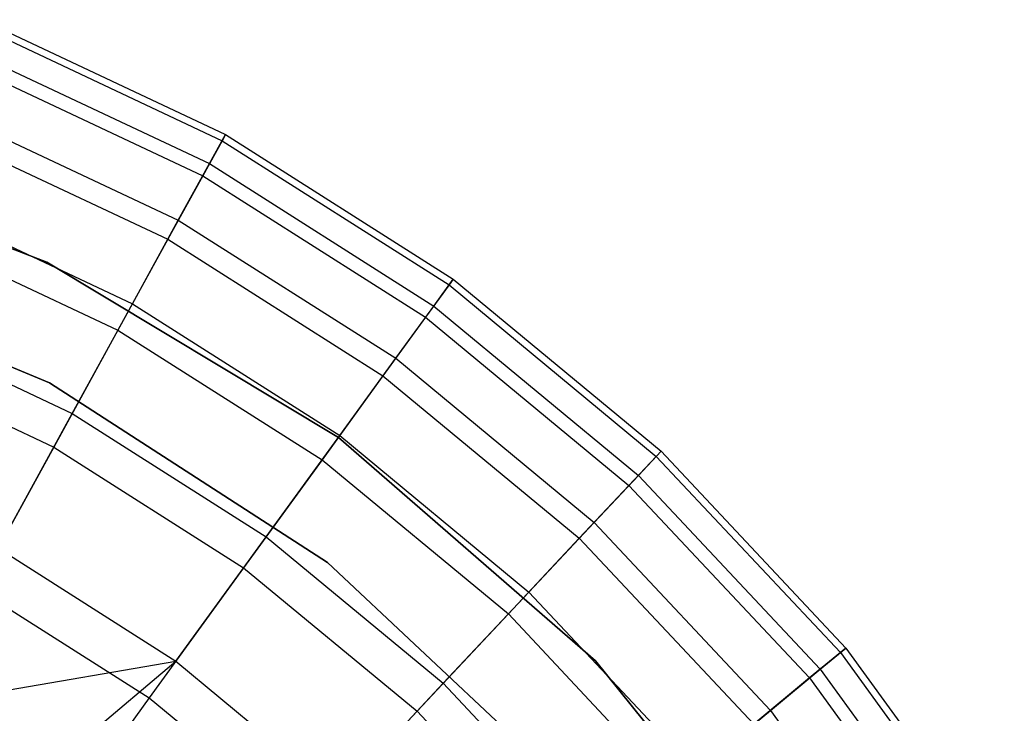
# Model space of a CAD drawing. Extents: x 0.2 to 26, y -12.8 to 12.8.
# Tile 73 of 97: x 14.3 to 15.6, y 1.8 to 2.8. Entities that reach past the tile are written whole.
import ezdxf

# ---------------------------------------------------------------- set-up
doc = ezdxf.new("R2010")
doc.units = 0
doc.header["$LTSCALE"] = 2.54
doc.layers.get('0').update_dxf_attribs({"color": 13, "linetype": 'CONTINUOUS'})

# ---------------------------------------------------------------- blocks, each defined once
blk = doc.blocks.new('PUKET-M-11161_B_STL')
at = {"color": 0}
for p, q in [((14.1969, 2.8035, 21.2821), (14.5395, 2.6423, 21.2821)), ((14.1969, 2.8035, 21.2821), (14.5395, 2.6423, 21.2821)), ((14.2005, 2.8126, 21.65), (14.5442, 2.6508, 21.65)), ((14.2005, 2.8126, 21.65), (14.5442, 2.6508, 21.65)), ((14.1833, 2.7692, 22.0968), (14.5217, 2.61, 22.0968)), ((14.1833, 2.7692, 22.0968), (14.5217, 2.61, 22.0968)), ((14.1761, 2.7511, 20.9185), (14.5123, 2.5929, 20.9185)), ((14.1761, 2.7511, 20.9185), (14.5123, 2.5929, 20.9185)), ((14.1498, 2.6847, 22.5368), (14.4779, 2.5303, 22.5368)), ((14.1498, 2.6847, 22.5368), (14.4779, 2.5303, 22.5368)), ((14.1386, 2.6562, 20.5649), (14.4632, 2.5035, 20.5649)), ((14.1386, 2.6562, 20.5649), (14.4632, 2.5035, 20.5649)), ((14.5217, 2.61, 22.0968), (14.5442, 2.6508, 21.65)), ((14.5217, 2.61, 22.0968), (14.5442, 2.6508, 21.65)), ((14.5442, 2.6508, 21.65), (14.5395, 2.6423, 21.2821)), ((14.5442, 2.6508, 21.65), (14.5395, 2.6423, 21.2821)), ((14.5442, 2.6508, 21.65), (14.8649, 2.4473, 21.65)), ((14.5442, 2.6508, 21.65), (14.8649, 2.4473, 21.65)), ((13.8452, 2.6434, 154.9269), (14.2927, 2.4715, 154.9269)), ((14.2927, 2.4715, 161.6269), (13.8452, 2.6434, 161.6269)), ((13.8452, 2.6434, 154.9269), (14.2927, 2.4715, 154.9269)), ((14.2927, 2.4715, 161.6269), (13.8452, 2.6434, 161.6269)), ((14.5395, 2.6423, 21.2821), (14.5123, 2.5929, 20.9185)), ((14.5395, 2.6423, 21.2821), (14.5123, 2.5929, 20.9185)), ((14.5395, 2.6423, 21.2821), (14.8592, 2.4394, 21.2821)), ((14.5395, 2.6423, 21.2821), (14.8592, 2.4394, 21.2821)), ((14.4779, 2.5303, 22.5368), (14.5217, 2.61, 22.0968)), ((14.4779, 2.5303, 22.5368), (14.5217, 2.61, 22.0968)), ((14.5217, 2.61, 22.0968), (14.8375, 2.4095, 22.0968)), ((14.5217, 2.61, 22.0968), (14.8375, 2.4095, 22.0968)), ((14.5123, 2.5929, 20.9185), (14.4632, 2.5035, 20.5649)), ((14.5123, 2.5929, 20.9185), (14.4632, 2.5035, 20.5649)), ((14.5123, 2.5929, 20.9185), (14.8261, 2.3938, 20.9185)), ((14.5123, 2.5929, 20.9185), (14.8261, 2.3938, 20.9185)), ((14.1004, 2.5599, 22.9656), (14.4133, 2.4127, 22.9656)), ((14.1004, 2.5599, 22.9656), (14.4133, 2.4127, 22.9656)), ((14.4133, 2.4127, 22.9656), (14.4779, 2.5303, 22.5368)), ((14.4133, 2.4127, 22.9656), (14.4779, 2.5303, 22.5368)), ((14.4779, 2.5303, 22.5368), (14.7841, 2.336, 22.5368)), ((14.4779, 2.5303, 22.5368), (14.7841, 2.336, 22.5368)), ((14.0848, 2.5205, 20.2271), (14.3928, 2.3755, 20.2271)), ((14.0848, 2.5205, 20.2271), (14.3928, 2.3755, 20.2271)), ((14.4632, 2.5035, 20.5649), (14.3928, 2.3755, 20.2271)), ((14.4632, 2.5035, 20.5649), (14.3928, 2.3755, 20.2271)), ((14.4632, 2.5035, 20.5649), (14.7661, 2.3112, 20.5649)), ((14.4632, 2.5035, 20.5649), (14.7661, 2.3112, 20.5649)), ((14.2963, 2.3016, 161.6269), (13.8659, 2.4805, 161.6269)), ((13.8659, 2.4805, 155.2269), (14.2963, 2.3016, 155.2269)), ((14.2963, 2.3016, 154.9269), (13.8659, 2.4805, 154.9269)), ((14.2963, 2.3016, 161.6269), (13.8659, 2.4805, 161.6269)), ((14.2963, 2.3016, 155.1269), (13.8659, 2.4805, 155.1269)), ((14.2963, 2.3016, 154.9269), (13.8659, 2.4805, 154.9269)), ((13.8659, 2.4805, 155.2269), (14.2963, 2.3016, 155.2269)), ((14.2963, 2.3016, 155.1269), (13.8659, 2.4805, 155.1269)), ((14.2927, 2.4715, 154.9269), (14.7036, 2.2246, 154.9269)), ((14.7036, 2.2246, 161.6269), (14.2927, 2.4715, 161.6269)), ((14.2927, 2.4715, 154.9269), (14.7036, 2.2246, 154.9269)), ((14.2927, 2.4715, 154.9269), (14.2927, 2.4715, 161.6269)), ((14.7036, 2.2246, 161.6269), (14.2927, 2.4715, 161.6269)), ((14.2927, 2.4715, 154.9269), (14.2927, 2.4715, 161.6269)), ((14.8375, 2.4095, 22.0968), (14.8649, 2.4473, 21.65)), ((14.8375, 2.4095, 22.0968), (14.8649, 2.4473, 21.65)), ((14.8649, 2.4473, 21.65), (14.8592, 2.4394, 21.2821)), ((14.8649, 2.4473, 21.65), (14.8592, 2.4394, 21.2821)), ((14.8649, 2.4473, 21.65), (15.1576, 2.2051, 21.65)), ((14.8649, 2.4473, 21.65), (15.1576, 2.2051, 21.65)), ((14.8592, 2.4394, 21.2821), (14.8261, 2.3938, 20.9185)), ((14.8592, 2.4394, 21.2821), (14.8261, 2.3938, 20.9185)), ((14.8592, 2.4394, 21.2821), (15.1509, 2.198, 21.2821)), ((14.8592, 2.4394, 21.2821), (15.1509, 2.198, 21.2821)), ((14.3284, 2.2583, 23.3789), (14.4133, 2.4127, 22.9656)), ((14.3284, 2.2583, 23.3789), (14.4133, 2.4127, 22.9656)), ((14.4133, 2.4127, 22.9656), (14.7052, 2.2274, 22.9656)), ((14.4133, 2.4127, 22.9656), (14.7052, 2.2274, 22.9656)), ((14.7841, 2.336, 22.5368), (14.8375, 2.4095, 22.0968)), ((14.7841, 2.336, 22.5368), (14.8375, 2.4095, 22.0968)), ((14.8375, 2.4095, 22.0968), (15.1257, 2.1711, 22.0968)), ((14.8375, 2.4095, 22.0968), (15.1257, 2.1711, 22.0968)), ((14.0356, 2.3961, 23.3789), (14.3284, 2.2583, 23.3789)), ((14.0356, 2.3961, 23.3789), (14.3284, 2.2583, 23.3789)), ((14.8261, 2.3938, 20.9185), (14.7661, 2.3112, 20.5649)), ((14.8261, 2.3938, 20.9185), (14.7661, 2.3112, 20.5649)), ((14.8261, 2.3938, 20.9185), (15.1124, 2.1569, 20.9185)), ((14.8261, 2.3938, 20.9185), (15.1124, 2.1569, 20.9185)), ((14.3928, 2.3755, 20.2271), (14.3024, 2.211, 19.9106)), ((14.3928, 2.3755, 20.2271), (14.3024, 2.211, 19.9106)), ((14.3928, 2.3755, 20.2271), (14.6803, 2.1931, 20.2271)), ((14.3928, 2.3755, 20.2271), (14.6803, 2.1931, 20.2271)), ((14.0157, 2.346, 19.9106), (14.3024, 2.211, 19.9106)), ((14.0157, 2.346, 19.9106), (14.3024, 2.211, 19.9106)), ((14.7052, 2.2274, 22.9656), (14.7841, 2.336, 22.5368)), ((14.7052, 2.2274, 22.9656), (14.7841, 2.336, 22.5368)), ((14.7841, 2.336, 22.5368), (15.0635, 2.1049, 22.5368)), ((14.7841, 2.336, 22.5368), (15.0635, 2.1049, 22.5368)), ((14.6878, 2.0486, 161.6269), (14.2963, 2.3016, 161.6269)), ((14.2963, 2.3016, 161.6269), (14.2963, 2.3016, 155.2269)), ((14.2963, 2.3016, 155.2269), (14.6878, 2.0486, 155.2269)), ((14.2963, 2.3016, 161.6269), (14.2963, 2.3016, 155.2269)), ((14.6878, 2.0486, 154.9269), (14.2963, 2.3016, 154.9269)), ((14.6878, 2.0486, 161.6269), (14.2963, 2.3016, 161.6269)), ((14.6878, 2.0486, 155.1269), (14.2963, 2.3016, 155.1269)), ((14.2963, 2.3016, 155.1269), (14.2963, 2.3016, 154.9269)), ((14.6878, 2.0486, 154.9269), (14.2963, 2.3016, 154.9269)), ((14.2963, 2.3016, 155.1269), (14.2963, 2.3016, 154.9269)), ((14.2963, 2.3016, 155.2269), (14.6878, 2.0486, 155.2269)), ((14.6878, 2.0486, 155.1269), (14.2963, 2.3016, 155.1269)), ((14.7661, 2.3112, 20.5649), (14.6803, 2.1931, 20.2271)), ((14.7661, 2.3112, 20.5649), (14.6803, 2.1931, 20.2271)), ((14.7661, 2.3112, 20.5649), (15.0425, 2.0826, 20.5649)), ((14.7661, 2.3112, 20.5649), (15.0425, 2.0826, 20.5649)), ((14.2241, 2.0686, 23.7726), (14.3284, 2.2583, 23.3789)), ((14.2241, 2.0686, 23.7726), (14.3284, 2.2583, 23.3789)), ((14.3284, 2.2583, 23.3789), (14.6016, 2.0849, 23.3789)), ((14.3284, 2.2583, 23.3789), (14.6016, 2.0849, 23.3789)), ((14.6016, 2.0849, 23.3789), (14.7052, 2.2274, 22.9656)), ((14.6016, 2.0849, 23.3789), (14.7052, 2.2274, 22.9656)), ((14.7036, 2.2246, 154.9269), (15.0653, 1.9101, 154.9269)), ((15.0653, 1.9101, 161.6269), (14.7036, 2.2246, 161.6269)), ((14.7036, 2.2246, 154.9269), (15.0653, 1.9101, 154.9269)), ((14.7036, 2.2246, 154.9269), (14.7036, 2.2246, 161.6269)), ((15.0653, 1.9101, 161.6269), (14.7036, 2.2246, 161.6269)), ((14.7036, 2.2246, 154.9269), (14.7036, 2.2246, 161.6269)), ((14.7052, 2.2274, 22.9656), (14.9716, 2.007, 22.9656)), ((14.7052, 2.2274, 22.9656), (14.9716, 2.007, 22.9656)), ((14.3024, 2.211, 19.9106), (14.1934, 2.0127, 19.6204)), ((14.3024, 2.211, 19.9106), (14.1934, 2.0127, 19.6204)), ((14.3024, 2.211, 19.9106), (14.5699, 2.0413, 19.9106)), ((14.3024, 2.211, 19.9106), (14.5699, 2.0413, 19.9106)), ((15.1257, 2.1711, 22.0968), (15.1576, 2.2051, 21.65)), ((15.1257, 2.1711, 22.0968), (15.1576, 2.2051, 21.65)), ((15.1576, 2.2051, 21.65), (15.1509, 2.198, 21.2821)), ((15.1576, 2.2051, 21.65), (15.1509, 2.198, 21.2821)), ((15.1576, 2.2051, 21.65), (15.4177, 1.9282, 21.65)), ((15.1576, 2.2051, 21.65), (15.4177, 1.9282, 21.65)), ((14.6803, 2.1931, 20.2271), (14.5699, 2.0413, 19.9106)), ((14.6803, 2.1931, 20.2271), (14.5699, 2.0413, 19.9106)), ((14.6803, 2.1931, 20.2271), (14.9426, 1.9761, 20.2271)), ((14.6803, 2.1931, 20.2271), (14.9426, 1.9761, 20.2271)), ((15.1509, 2.198, 21.2821), (15.1124, 2.1569, 20.9185)), ((15.1509, 2.198, 21.2821), (15.1124, 2.1569, 20.9185)), ((15.1509, 2.198, 21.2821), (15.4102, 1.922, 21.2821)), ((15.1509, 2.198, 21.2821), (15.4102, 1.922, 21.2821)), ((15.0635, 2.1049, 22.5368), (15.1257, 2.1711, 22.0968)), ((15.0635, 2.1049, 22.5368), (15.1257, 2.1711, 22.0968)), ((15.1257, 2.1711, 22.0968), (15.3817, 1.8985, 22.0968)), ((15.1257, 2.1711, 22.0968), (15.3817, 1.8985, 22.0968)), ((15.1124, 2.1569, 20.9185), (15.0425, 2.0826, 20.5649)), ((15.1124, 2.1569, 20.9185), (15.0425, 2.0826, 20.5649)), ((15.1124, 2.1569, 20.9185), (15.3667, 1.8861, 20.9185)), ((15.1124, 2.1569, 20.9185), (15.3667, 1.8861, 20.9185)), ((14.9716, 2.007, 22.9656), (15.0635, 2.1049, 22.5368)), ((14.9716, 2.007, 22.9656), (15.0635, 2.1049, 22.5368)), ((15.0635, 2.1049, 22.5368), (15.3117, 1.8405, 22.5368)), ((15.0635, 2.1049, 22.5368), (15.3117, 1.8405, 22.5368)), ((14.4744, 1.9098, 23.7726), (14.6016, 2.0849, 23.3789)), ((14.4744, 1.9098, 23.7726), (14.6016, 2.0849, 23.3789)), ((14.6016, 2.0849, 23.3789), (14.851, 1.8786, 23.3789)), ((14.6016, 2.0849, 23.3789), (14.851, 1.8786, 23.3789)), ((15.0425, 2.0826, 20.5649), (14.9426, 1.9761, 20.2271)), ((15.0425, 2.0826, 20.5649), (14.9426, 1.9761, 20.2271)), ((15.0425, 2.0826, 20.5649), (15.2881, 1.821, 20.5649)), ((15.0425, 2.0826, 20.5649), (15.2881, 1.821, 20.5649)), ((14.2241, 2.0686, 23.7726), (14.4744, 1.9098, 23.7726)), ((14.2241, 2.0686, 23.7726), (14.4744, 1.9098, 23.7726)), ((14.5699, 2.0413, 19.9106), (14.4369, 1.8582, 19.6204)), ((14.5699, 2.0413, 19.9106), (14.4369, 1.8582, 19.6204)), ((14.5699, 2.0413, 19.9106), (14.8141, 1.8393, 19.9106)), ((14.5699, 2.0413, 19.9106), (14.8141, 1.8393, 19.9106)), ((15.0279, 1.7299, 161.6269), (14.6878, 2.0486, 161.6269)), ((14.6878, 2.0486, 161.6269), (14.6878, 2.0486, 155.2269)), ((14.6878, 2.0486, 155.2269), (15.0279, 1.7299, 155.2269)), ((14.6878, 2.0486, 161.6269), (14.6878, 2.0486, 155.2269)), ((15.0279, 1.7299, 154.9269), (14.6878, 2.0486, 154.9269)), ((15.0279, 1.7299, 161.6269), (14.6878, 2.0486, 161.6269)), ((15.0279, 1.7299, 155.1269), (14.6878, 2.0486, 155.1269)), ((14.6878, 2.0486, 155.1269), (14.6878, 2.0486, 154.9269)), ((15.0279, 1.7299, 154.9269), (14.6878, 2.0486, 154.9269)), ((14.6878, 2.0486, 155.1269), (14.6878, 2.0486, 154.9269)), ((14.6878, 2.0486, 155.2269), (15.0279, 1.7299, 155.2269)), ((15.0279, 1.7299, 155.1269), (14.6878, 2.0486, 155.1269)), ((14.1934, 2.0127, 19.6204), (14.4369, 1.8582, 19.6204)), ((14.1934, 2.0127, 19.6204), (14.4369, 1.8582, 19.6204)), ((14.851, 1.8786, 23.3789), (14.9716, 2.007, 22.9656)), ((14.851, 1.8786, 23.3789), (14.9716, 2.007, 22.9656)), ((14.9716, 2.007, 22.9656), (15.2083, 1.755, 22.9656)), ((14.9716, 2.007, 22.9656), (15.2083, 1.755, 22.9656)), ((14.9426, 1.9761, 20.2271), (14.8141, 1.8393, 19.9106)), ((14.9426, 1.9761, 20.2271), (14.8141, 1.8393, 19.9106)), ((14.9426, 1.9761, 20.2271), (15.1756, 1.7279, 20.2271)), ((14.9426, 1.9761, 20.2271), (15.1756, 1.7279, 20.2271)), ((15.3817, 1.8985, 22.0968), (15.4177, 1.9282, 21.65)), ((15.3817, 1.8985, 22.0968), (15.4177, 1.9282, 21.65)), ((15.4177, 1.9282, 21.65), (15.4102, 1.922, 21.2821)), ((15.4177, 1.9282, 21.65), (15.4102, 1.922, 21.2821)), ((15.4177, 1.9282, 21.65), (15.641, 1.6209, 21.65)), ((15.4177, 1.9282, 21.65), (15.641, 1.6209, 21.65)), ((15.4102, 1.922, 21.2821), (15.3667, 1.8861, 20.9185)), ((15.4102, 1.922, 21.2821), (15.3667, 1.8861, 20.9185)), ((15.4102, 1.922, 21.2821), (15.6327, 1.6156, 21.2821)), ((15.4102, 1.922, 21.2821), (15.6327, 1.6156, 21.2821)), ((14.1015, 1.8455, 24.1429), (14.4744, 1.9098, 23.7726)), ((14.1015, 1.8455, 24.1429), (14.4744, 1.9098, 23.7726)), ((14.2732, 1.7401, 24.1429), (14.4744, 1.9098, 23.7726)), ((14.2732, 1.7401, 24.1429), (14.4744, 1.9098, 23.7726)), ((14.4744, 1.9098, 23.7726), (14.7028, 1.7208, 23.7726)), ((14.4744, 1.9098, 23.7726), (14.7028, 1.7208, 23.7726)), ((15.0653, 1.9101, 154.9269), (15.3669, 1.5375, 154.9269)), ((15.3669, 1.5375, 161.6269), (15.0653, 1.9101, 161.6269)), ((15.0653, 1.9101, 154.9269), (15.3669, 1.5375, 154.9269)), ((15.0653, 1.9101, 154.9269), (15.0653, 1.9101, 161.6269)), ((15.3669, 1.5375, 161.6269), (15.0653, 1.9101, 161.6269)), ((15.0653, 1.9101, 154.9269), (15.0653, 1.9101, 161.6269)), ((15.3667, 1.8861, 20.9185), (15.2881, 1.821, 20.5649)), ((15.3667, 1.8861, 20.9185), (15.2881, 1.821, 20.5649)), ((15.3117, 1.8405, 22.5368), (15.3817, 1.8985, 22.0968)), ((15.3117, 1.8405, 22.5368), (15.3817, 1.8985, 22.0968)), ((15.3667, 1.8861, 20.9185), (15.5851, 1.5854, 20.9185)), ((15.3667, 1.8861, 20.9185), (15.5851, 1.5854, 20.9185)), ((15.3817, 1.8985, 22.0968), (15.6016, 1.5959, 22.0968)), ((15.3817, 1.8985, 22.0968), (15.6016, 1.5959, 22.0968)), ((14.7028, 1.7208, 23.7726), (14.851, 1.8786, 23.3789)), ((14.7028, 1.7208, 23.7726), (14.851, 1.8786, 23.3789)), ((14.851, 1.8786, 23.3789), (15.0725, 1.6427, 23.3789)), ((14.851, 1.8786, 23.3789), (15.0725, 1.6427, 23.3789)), ((14.4369, 1.8582, 19.6204), (14.2833, 1.6468, 19.3613)), ((14.4369, 1.8582, 19.6204), (14.2833, 1.6468, 19.3613)), ((14.4369, 1.8582, 19.6204), (14.6592, 1.6743, 19.6204)), ((14.4369, 1.8582, 19.6204), (14.6592, 1.6743, 19.6204)), ((14.8141, 1.8393, 19.9106), (14.6592, 1.6743, 19.6204)), ((14.8141, 1.8393, 19.9106), (14.6592, 1.6743, 19.6204)), ((14.8141, 1.8393, 19.9106), (15.031, 1.6083, 19.9106)), ((14.8141, 1.8393, 19.9106), (15.031, 1.6083, 19.9106)), ((15.2083, 1.755, 22.9656), (15.3117, 1.8405, 22.5368)), ((15.2083, 1.755, 22.9656), (15.3117, 1.8405, 22.5368)), ((15.3117, 1.8405, 22.5368), (15.5249, 1.5472, 22.5368)), ((15.3117, 1.8405, 22.5368), (15.5249, 1.5472, 22.5368))]:
    blk.add_line(p, q, dxfattribs=at)

msp = doc.modelspace()

# ---------------------------------------------------------------- block references
at = {"color": 0}
msp.add_blockref('PUKET-M-11161_B_STL', (0, 0), dxfattribs=at)

doc.saveas('drawing.dxf')
